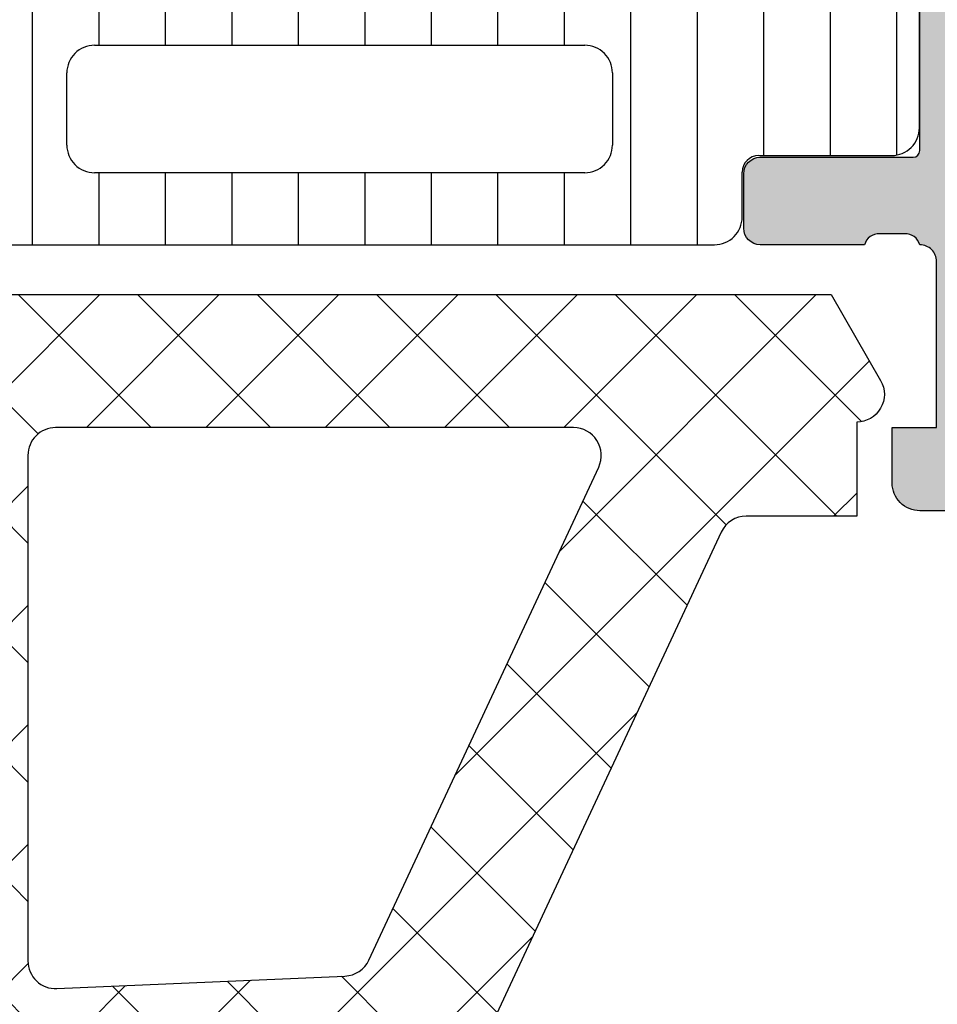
# Model space of a CAD drawing. Header units: millimetres. Extents: x 247761 to 294611, y 172579 to 236863.
# Tile 131 of 256: x 249771 to 249788, y 190626 to 190644. Entities that reach past the tile are written whole.
import ezdxf

# ---------------------------------------------------------------- set-up
doc = ezdxf.new("R2010")
doc.units = ezdxf.units.MM
doc.layers.add('FASÁDA DETAILNÍ', color=4, linetype='Continuous')
doc.layers.add('NOVA', color=240, linetype='Continuous')

# ---------------------------------------------------------------- blocks, each defined once
blk = doc.blocks.new('A$C69D17D4D')
at = {"layer": 'FASÁDA DETAILNÍ'}
h = blk.add_hatch(color=256, dxfattribs=at)
edge = h.paths.add_edge_path()
edge.add_arc((-24856.93811075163, 17286.81045535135), 0.1199999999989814, 0, 90.000000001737)
edge.add_line((-24856.93811075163, 17286.93045535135), (-24859.69810875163, 17286.93045535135))
edge.add_arc((-24859.69810875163, 17287.23045535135), 0.3000000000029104, 180.0000000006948, 270, ccw=False)
edge.add_line((-24859.99810875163, 17287.23045535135), (-24859.99810875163, 17288.21042967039))
edge.add_arc((-24859.69810875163, 17288.21042967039), 0.2999999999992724, 90, 179.9999999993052, ccw=False)
edge.add_line((-24859.69810875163, 17288.51042967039), (-24857.81809775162, 17288.51042967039))
edge.add_arc((-24857.5505544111, 17288.58929676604), 0.278925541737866, 196.4245945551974, 271.1628700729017)
edge.add_line((-24857.54489375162, 17288.31042867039), (-24857.09129975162, 17288.31042867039))
edge.add_arc((-24857.08563134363, 17288.58926611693), 0.2788950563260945, 268.8354106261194, 343.580123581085)
edge.add_line((-24856.81811075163, 17288.51042967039), (-24856.81811075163, 17289.31060438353))
edge.add_arc((-24855.81811075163, 17289.31060438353), 1, 90, 180, ccw=False)
edge.add_line((-24855.81811075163, 17290.31060438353), (-24852.31810339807, 17290.31060438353))
edge.add_arc((-24852.31812322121, 17289.31058456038), 1.000019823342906, 0.0011357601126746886, 89.99886423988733, ccw=False)
edge.add_line((-24851.31810339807, 17289.31060438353), (-24851.31810339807, 17288.81060438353))
edge.add_line((-24851.31810339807, 17288.81060438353), (-24853.81810339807, 17288.81060438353))
edge.add_arc((-24853.81805801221, 17287.81055899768), 1.000045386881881, 90.00260029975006, 179.9973997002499)
edge.add_line((-24854.81810339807, 17287.81060438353), (-24854.81810339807, 17286.51058607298))
edge.add_arc((-24853.8180508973, 17286.51063857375), 1.00005250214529, 180.003007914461, 269.996992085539)
edge.add_line((-24853.81810339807, 17285.51058607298), (-24846.81810339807, 17285.51058607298))
edge.add_arc((-24846.31810339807, 17286.03570782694), 0.7250881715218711, 226.4038161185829, 313.5961838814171)
edge.add_line((-24845.81810339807, 17285.51058607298), (-24839.7840152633, 17285.51058607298))
edge.add_arc((-24839.78406776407, 17286.51063857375), 1.00005250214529, 270.003007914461, 359.996992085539)
edge.add_line((-24838.7840152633, 17286.51058607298), (-24838.7840152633, 17287.81060438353))
edge.add_arc((-24839.78406064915, 17287.81055899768), 1.000045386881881, 0.002600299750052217, 89.99739970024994)
edge.add_line((-24839.7840152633, 17288.81060438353), (-24841.31810339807, 17288.81060438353))
edge.add_line((-24841.31810339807, 17288.81060438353), (-24841.31810339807, 17289.41061048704))
edge.add_line((-24841.31810339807, 17289.41061048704), (-24840.21809729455, 17290.51058607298))
edge.add_line((-24840.21809729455, 17290.51058607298), (-24836.81810339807, 17290.51058607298))
edge.add_line((-24836.81810339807, 17290.51058607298), (-24836.81810339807, 17263.51068525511))
edge.add_line((-24836.81810339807, 17263.51068525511), (-24840.21809729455, 17263.51068525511))
edge.add_line((-24840.21809729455, 17263.51068525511), (-24841.31810339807, 17264.61066084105))
edge.add_line((-24841.31810339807, 17264.61066084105), (-24841.31810339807, 17265.21066694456))
edge.add_line((-24841.31810339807, 17265.21066694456), (-24839.7840152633, 17265.21066694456))
edge.add_arc((-24839.78406064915, 17266.21071233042), 1.000045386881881, 270.00260029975, 359.99739970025)
edge.add_line((-24838.7840152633, 17266.21066694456), (-24838.7840152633, 17267.51068525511))
edge.add_arc((-24839.78406776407, 17267.51063275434), 1.00005250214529, 0.003007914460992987, 89.996992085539)
edge.add_line((-24839.7840152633, 17268.51068525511), (-24845.81810339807, 17268.51068525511))
edge.add_arc((-24846.31810339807, 17267.98556350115), 0.7250881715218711, 46.4038161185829, 133.5961838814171)
edge.add_line((-24846.81810339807, 17268.51068525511), (-24853.81810339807, 17268.51068525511))
edge.add_arc((-24853.8180508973, 17267.51063275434), 1.00005250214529, 90.003007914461, 179.996992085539)
edge.add_line((-24854.81810339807, 17267.51068525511), (-24854.81810339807, 17266.21066694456))
edge.add_arc((-24853.81805801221, 17266.21071233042), 1.000045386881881, 180.00260029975, 269.9973997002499)
edge.add_line((-24853.81810339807, 17265.21066694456), (-24851.31810339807, 17265.21066694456))
edge.add_line((-24851.31810339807, 17265.21066694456), (-24851.31810339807, 17264.71066694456))
edge.add_arc((-24852.31812322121, 17264.71068676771), 1.000019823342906, 270.00113576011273, 359.9988642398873, ccw=False)
edge.add_line((-24852.31810339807, 17263.71066694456), (-24856.81810339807, 17263.71066694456))
edge.add_arc((-24856.81811371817, 17264.21065662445), 0.4999896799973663, 179.9988173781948, 270.0011826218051, ccw=False)
edge.add_line((-24857.31810339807, 17264.21066694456), (-24857.31810339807, 17265.21066694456))
edge.add_line((-24857.31810339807, 17265.21066694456), (-24856.51810034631, 17265.21066694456))
edge.add_line((-24856.51810034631, 17265.21066694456), (-24856.51810034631, 17268.21068220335))
edge.add_arc((-24856.81810806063, 17268.21068489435), 0.3000077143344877, 359.9994860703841, 450.0005139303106)
edge.add_arc((-24857.08563134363, 17268.43185616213), 0.2788950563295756, 16.41987641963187, 91.16458937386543)
edge.add_line((-24857.09129975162, 17268.71069360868), (-24857.54489375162, 17268.71069360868))
edge.add_arc((-24857.5505544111, 17268.43182551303), 0.2789255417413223, 88.83712992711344, 163.5754054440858)
edge.add_line((-24857.81809775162, 17268.51069260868), (-24859.69810875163, 17268.51069260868))
edge.add_arc((-24859.69810875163, 17268.81069260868), 0.2999999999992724, 180, 270, ccw=False)
edge.add_line((-24859.99810875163, 17268.81069260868), (-24859.99810875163, 17269.79066692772))
edge.add_arc((-24859.69810875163, 17269.79066692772), 0.2999999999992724, 90, 180, ccw=False)
edge.add_line((-24859.69810875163, 17270.09066692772), (-24856.93811075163, 17270.09066692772))
edge.add_arc((-24856.93811075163, 17270.21066692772), 0.1200000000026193, 269.9999999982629, 359.999999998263)
edge.add_line((-24856.81811075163, 17270.21066692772), (-24856.81811075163, 17274.51069260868))
edge.add_arc((-24857.31811075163, 17274.51069260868), 0.5, 0, 90)
edge.add_line((-24857.31811075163, 17275.01069260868), (-24858.01811075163, 17275.01069260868))
edge.add_line((-24858.01811075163, 17275.01069260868), (-24860.41093107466, 17273.62919715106))
edge.add_arc((-24860.47999096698, 17273.74881239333), 0.1381197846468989, 172.2975625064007, 299.99999999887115, ccw=False)
edge.add_arc((-24855.63863973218, 17273.30119400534), 5.000000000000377, 108.7094007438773, 174.6507719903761, ccw=False)
edge.add_arc((-24857.4028659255, 17278.51056113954), 0.4999999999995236, 288.7094007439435, 431.2905992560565)
edge.add_arc((-24855.63863973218, 17283.71992827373), 5.000000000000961, 185.3492280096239, 251.2905992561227, ccw=False)
edge.add_arc((-24860.47999096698, 17283.27230988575), 0.1381197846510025, 60.00000000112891, 187.7024374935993, ccw=False)
edge.add_line((-24860.41093107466, 17283.39192512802), (-24858.01811075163, 17282.01042967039))
edge.add_line((-24858.01811075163, 17282.01042967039), (-24857.31811075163, 17282.01042967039))
edge.add_arc((-24857.31811075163, 17282.51042967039), 0.5, 270, 360)
edge.add_line((-24856.81811075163, 17282.51042967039), (-24856.81811075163, 17286.81045535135))
edge = h.paths.add_edge_path(flags=16)
edge.add_arc((-24838.91810950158, 17271.51067762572), 0.5, 270, 360)
edge.add_line((-24838.41810950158, 17271.51067762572), (-24838.41810950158, 17283.51058607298))
edge.add_arc((-24838.91810950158, 17283.51058607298), 0.5, 0, 90)
edge.add_line((-24838.91810950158, 17284.01058607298), (-24854.61809119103, 17284.01058607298))
edge.add_arc((-24854.61809119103, 17283.51058607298), 0.5, 90, 180)
edge.add_line((-24855.11809119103, 17283.51058607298), (-24855.11809119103, 17271.51067762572))
edge.add_arc((-24854.61809119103, 17271.51067762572), 0.5, 180, 270)
edge.add_line((-24854.61809119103, 17271.01067762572), (-24853.11809119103, 17271.01067762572))
edge.add_line((-24853.11809119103, 17271.01067762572), (-24853.11809119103, 17270.51067762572))
edge.add_arc((-24852.61809119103, 17270.51067762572), 0.5, 180, 270)
edge.add_line((-24852.61809119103, 17270.01067762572), (-24840.91810950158, 17270.01067762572))
edge.add_arc((-24840.91810950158, 17270.51067762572), 0.5, 270, 360)
edge.add_line((-24840.41810950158, 17270.51067762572), (-24840.41810950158, 17271.01067762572))
edge.add_line((-24840.41810950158, 17271.01067762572), (-24838.91810950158, 17271.01067762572))
h = blk.add_hatch(dxfattribs=at)
h.set_pattern_fill('LINIE', color=256, scale=1.2, angle=90, style=0)
h.set_pattern_definition([(90, (19.28296211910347, -0.6246130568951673), (-1.2, 7.347638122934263e-17), [])])
edge = h.paths.add_edge_path()
edge.add_arc((-24896.40802008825, 17269.81977573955), 0.2999999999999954, 0.0020752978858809, 90.00207529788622, ccw=False)
edge.add_line((-24896.10802008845, 17269.81978660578), (-24896.10799146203, 17269.00945527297))
edge.add_arc((-24895.60799414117, 17269.00947070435), 0.4999973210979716, 180.0017683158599, 270.0023822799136)
edge.add_line((-24895.60797335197, 17268.50947338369), (-24894.76690110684, 17268.5081528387))
edge.add_arc((-24894.76690110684, 17268.3081528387), 0.1999999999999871, 3.979039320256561e-13, 90.00000000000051, ccw=False)
edge.add_line((-24894.56690110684, 17268.3081528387), (-24894.56690110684, 17264.20815283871))
edge.add_arc((-24894.06690110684, 17264.20815283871), 0.5000000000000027, 179.9999999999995, 269.9999999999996)
edge.add_line((-24894.06690110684, 17263.70815283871), (-24893.23615188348, 17263.70815283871))
edge.add_arc((-24893.23615188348, 17264.70815283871), 0.9999999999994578, 270.0000000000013, 344.9999999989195)
edge.add_line((-24892.27022605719, 17264.44933379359), (-24892.06690110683, 17265.20815283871))
edge.add_line((-24892.06690110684, 17265.20815283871), (-24893.06690110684, 17265.20815283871))
edge.add_line((-24893.06690110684, 17265.20815283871), (-24893.06690110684, 17267.5081528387))
edge.add_arc((-24892.06277462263, 17267.50644359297), 1.004127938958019, 90.23408772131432, 179.9024699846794, ccw=False)
edge.add_line((-24892.06687707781, 17268.51056315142), (-24889.06699872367, 17268.51056315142))
edge.add_arc((-24889.07102707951, 17267.50644380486), 1.004127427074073, 360.09751797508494, 449.7701403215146, ccw=False)
edge.add_line((-24888.06690110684, 17267.5081528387), (-24888.06690110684, 17265.20815283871))
edge.add_line((-24888.06690110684, 17265.20815283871), (-24889.06690110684, 17265.20815283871))
edge.add_line((-24889.06690110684, 17265.20815283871), (-24888.86357615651, 17264.44933379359))
edge.add_arc((-24887.89765033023, 17264.70815283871), 1.000000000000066, 195.0000000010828, 269.9999999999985)
edge.add_line((-24887.89765033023, 17263.70815283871), (-24887.06690110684, 17263.70815283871))
edge.add_arc((-24887.06690110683, 17264.20815283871), 0.4999999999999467, 270, 360)
edge.add_line((-24886.56690110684, 17264.20815283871), (-24886.56690110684, 17268.3081528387))
edge.add_arc((-24886.36272801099, 17268.3064242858), 0.2041804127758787, 91.1558689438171, 179.5149389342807, ccw=False)
edge.add_line((-24886.36684680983, 17268.51056315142), (-24860.52548000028, 17268.51058607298))
edge.add_arc((-24860.52549543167, 17269.01058339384), 0.4999973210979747, 270.0017683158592, 360.002382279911)
edge.add_line((-24860.025498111, 17269.01060418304), (-24860.02552673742, 17269.82093551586))
edge.add_arc((-24859.72552673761, 17269.82094638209), 0.299999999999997, 90.0020752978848, 180.0020752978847, ccw=False)
edge.add_line((-24859.72553760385, 17270.1209463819), (-24857.32553921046, 17270.12070136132))
edge.add_arc((-24857.32555468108, 17270.62069733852), 0.499995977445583, 270.0017728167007, 360.0023777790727)
edge.add_line((-24856.82555870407, 17270.62071808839), (-24856.82568535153, 17274.0972595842))
edge.add_arc((-24857.815498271, 17273.95491308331), 0.99999607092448, 368.1836833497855, 482.7290913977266)
edge.add_line((-24858.35616366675, 17274.79614614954), (-24860.639772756, 17273.47759372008))
edge.add_arc((-24860.8897884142, 17273.91059738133), 0.5000000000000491, 270.00213520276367, 300.00207189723, ccw=False)
edge.add_line((-24860.88976978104, 17273.41059738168), (-24895.24403853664, 17273.40951106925))
edge.add_arc((-24895.24405612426, 17273.90951106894), 0.5000000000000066, 240.0020786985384, 270.0020153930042, ccw=False)
edge.add_line((-24895.49404041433, 17273.4764892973), (-24897.77774501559, 17274.79487629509))
edge.add_arc((-24898.31834946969, 17273.95360406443), 0.9999960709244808, 417.2750591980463, 531.8204672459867)
edge.add_line((-24899.30817269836, 17274.09587886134), (-24899.3080460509, 17270.61933736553))
edge.add_arc((-24898.80805007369, 17270.61935283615), 0.4999959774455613, 180.0017728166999, 270.0023777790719)
edge.add_line((-24898.80802932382, 17270.11935685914), (-24896.40803095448, 17270.11977573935))
edge = h.paths.add_edge_path(flags=16)
edge.add_line((-24872.2169073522, 17270.31005134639), (-24872.2169073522, 17271.61004545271))
edge.add_arc((-24871.71691099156, 17271.61004909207), 0.4999963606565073, 89.99958295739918, 180.0004170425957, ccw=False)
edge.add_line((-24871.7169073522, 17272.11004545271), (-24862.86691345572, 17272.11004545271))
edge.add_arc((-24862.86690981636, 17271.61004909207), 0.4999963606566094, -0.0004170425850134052, 90.00041704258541, ccw=False)
edge.add_line((-24862.36691345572, 17271.61004545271), (-24862.36691345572, 17270.31005134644))
edge.add_arc((-24862.86691345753, 17270.31003477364), 0.5000000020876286, 270.0000002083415, 360.0018991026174, ccw=False)
edge.add_line((-24862.86691345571, 17269.81003477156), (-24871.71690735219, 17269.81003477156))
edge.add_arc((-24871.71690735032, 17270.31003477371), 0.5000000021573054, 179.9981009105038, 269.9999997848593, ccw=False)
edge = h.paths.add_edge_path(flags=16)
edge.add_arc((-24882.41691345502, 17270.31003477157), 0.4999999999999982, 179.9999999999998, 270.000000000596, ccw=False)
edge.add_line((-24882.91691345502, 17270.31003477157), (-24882.91691345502, 17271.61004545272))
edge.add_arc((-24882.41691345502, 17271.61004545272), 0.4999999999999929, 89.99999999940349, 179.9999999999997, ccw=False)
edge.add_line((-24882.41691345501, 17272.11004545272), (-24873.7169073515, 17272.11004545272))
edge.add_arc((-24873.7169073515, 17271.61004545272), 0.5000000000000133, 360.0000000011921, 449.99999999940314, ccw=False)
edge.add_line((-24873.2169073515, 17271.61004545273), (-24873.2169073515, 17270.31003477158))
edge.add_arc((-24873.7169073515, 17270.31003477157), 0.5000000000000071, 270.0000000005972, 360.0000000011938, ccw=False)
edge.add_line((-24873.7169073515, 17269.81003477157), (-24882.41691345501, 17269.81003477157))
edge = h.paths.add_edge_path(flags=16)
edge.add_arc((-24884.41690981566, 17271.61004909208), 0.4999963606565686, -0.00041704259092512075, 90.00041704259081, ccw=False)
edge.add_line((-24883.91691345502, 17271.61004545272), (-24883.91691345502, 17270.31005134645))
edge.add_arc((-24884.41691345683, 17270.31003477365), 0.5000000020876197, 270.00000020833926, 360.0018991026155, ccw=False)
edge.add_line((-24884.41691345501, 17269.81003477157), (-24893.26692261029, 17269.81003477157))
edge.add_arc((-24893.26692261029, 17270.31001951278), 0.4999847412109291, 179.9999999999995, 270.0000000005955, ccw=False)
edge.add_line((-24893.7669073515, 17270.31001951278), (-24893.7669073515, 17271.61003019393))
edge.add_arc((-24893.26689209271, 17271.61003019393), 0.5000152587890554, 89.99999999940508, 180.0000000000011, ccw=False)
edge.add_line((-24893.26689209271, 17272.11004545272), (-24884.41691345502, 17272.11004545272))
h = blk.add_hatch(dxfattribs=at)
h.set_pattern_fill('ANSI37', color=256, scale=0.48, angle=-1.272221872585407e-14, style=0)
h.set_pattern_definition([(44.99999999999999, (-24886.81810339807, 17263.51058625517), (-1.077630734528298, 1.077630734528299), []), (135, (-24886.81810339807, 17263.51058625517), (-1.077630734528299, -1.077630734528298), [])])
edge = h.paths.add_edge_path(flags=16)
edge.add_line((-24890.21938039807, 17264.17488025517), (-24890.11963639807, 17265.56773425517))
edge.add_arc((-24890.7181033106, 17265.61059174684), 0.5999995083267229, 355.9039194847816, 450.0000083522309)
edge.add_arc((-24890.71810348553, 17265.61059174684), 0.5999995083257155, 89.99999164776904, 184.0960805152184)
edge.add_line((-24891.31657039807, 17265.56773425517), (-24891.21682639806, 17264.17488025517))
edge.add_arc((-24890.71810339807, 17264.2105947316), 0.5000001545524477, 184.0960643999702, 355.9039356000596)
edge = h.paths.add_edge_path(flags=16)
edge.add_arc((-24892.31810002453, 17261.01058662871), 0.4999996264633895, 359.9999571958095, 450.0000428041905)
edge.add_line((-24892.31810039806, 17261.51058625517), (-24895.91178539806, 17261.51058625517))
edge.add_arc((-24895.91178541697, 17261.01058592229), 0.5000003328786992, 89.99999783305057, 203.2180266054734)
edge.add_line((-24896.37129139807, 17260.81347025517), (-24893.65541339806, 17254.48236825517))
edge.add_arc((-24893.19590804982, 17254.67948417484), 0.4999998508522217, 203.2180817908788, 272.5001106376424)
edge.add_line((-24893.17409739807, 17254.17996025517), (-24892.29629039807, 17254.21828625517))
edge.add_arc((-24892.31809988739, 17254.71780986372), 0.4999994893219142, 272.4999791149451, 360.0000448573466)
edge.add_line((-24891.81810039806, 17254.71781025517), (-24891.81810039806, 17261.01058625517))
edge = h.paths.add_edge_path(flags=16)
edge.add_line((-24866.76418139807, 17255.60242425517), (-24862.61551139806, 17264.49927725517))
edge.add_arc((-24863.06866513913, 17264.71058639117), 0.4999998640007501, 334.9999920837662, 450.0000296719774)
edge.add_line((-24863.06866539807, 17265.21058625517), (-24872.41810039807, 17265.21058625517))
edge.add_arc((-24872.4181007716, 17264.71058662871), 0.4999996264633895, 89.9999571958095, 180.0000428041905)
edge.add_line((-24872.91810039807, 17264.71058625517), (-24872.91810039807, 17255.58666325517))
edge.add_arc((-24872.41810033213, 17255.58666342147), 0.5000000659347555, 180.0000190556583, 272.5000272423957)
edge.add_line((-24872.39629039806, 17255.08713925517), (-24867.19552639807, 17255.31420925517))
edge.add_arc((-24867.21733612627, 17255.81373466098), 0.5000012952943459, 272.4999974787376, 334.9999080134)
edge = h.paths.add_edge_path(flags=16)
edge.add_arc((-24875.61810002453, 17264.71058662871), 0.4999996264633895, 359.9999571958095, 450.0000428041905)
edge.add_line((-24875.61810039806, 17265.21058625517), (-24882.81810039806, 17265.21058625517))
edge.add_arc((-24882.8181007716, 17264.71058662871), 0.4999996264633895, 89.9999571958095, 180.0000428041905)
edge.add_line((-24883.31810039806, 17264.71058625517), (-24883.31810039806, 17263.51058625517))
edge.add_arc((-24885.31809890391, 17263.51058476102), 1.99999850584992, -90.00004280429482, 4.28042947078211e-05, ccw=False)
edge.add_line((-24885.31810039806, 17261.51058625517), (-24889.11810039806, 17261.51058625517))
edge.add_arc((-24889.1181007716, 17261.01058662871), 0.4999996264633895, 89.9999571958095, 180.0000428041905)
edge.add_line((-24889.61810039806, 17261.01058625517), (-24889.61810039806, 17254.85752525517))
edge.add_arc((-24889.11810033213, 17254.85752542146), 0.5000000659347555, 180.0000190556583, 272.5000272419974)
edge.add_line((-24889.09629039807, 17254.35800125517), (-24883.59629039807, 17254.59813625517))
edge.add_arc((-24883.61809988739, 17255.09765986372), 0.4999994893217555, 272.4999791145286, 360.0000448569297)
edge.add_line((-24883.11810039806, 17255.09766025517), (-24883.11810039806, 17260.41058625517))
edge.add_arc((-24882.01810039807, 17260.41058625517), 1.099999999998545, 0, 180, ccw=False)
edge.add_line((-24880.91810039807, 17260.41058625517), (-24880.91810039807, 17255.23737525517))
edge.add_arc((-24880.41810033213, 17255.23737542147), 0.5000000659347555, 180.0000190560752, 272.5000272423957)
edge.add_line((-24880.39629039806, 17254.73785125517), (-24875.59629039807, 17254.94742425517))
edge.add_arc((-24875.61809988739, 17255.44694786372), 0.4999994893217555, 272.4999791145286, 360.0000448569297)
edge.add_line((-24875.11810039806, 17255.44694825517), (-24875.11810039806, 17264.71058625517))
edge = h.paths.add_edge_path()
edge.add_line((-24860.40504739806, 17263.32412925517), (-24864.50289639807, 17254.53626325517))
edge.add_ellipse((-24867.22182176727, 17255.80412074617), major_axis=(-3.000002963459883, 0), ratio=1, start_angle=92.50005883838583, end_angle=154.9999693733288, ccw=False)
edge.add_line((-24867.09096039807, 17252.80697325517), (-24867.73991039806, 17252.77863925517))
edge.add_ellipse((-24867.71810090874, 17252.27911564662), major_axis=(-0.4999994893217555, 0), ratio=1, start_angle=-87.50002088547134, end_angle=4.4856929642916e-05)
edge.add_line((-24868.21810039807, 17252.27911525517), (-24868.21810039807, 17251.31058625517))
edge.add_ellipse((-24868.31810032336, 17251.31058618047), major_axis=(-0.09999992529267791, 0), ratio=1, start_angle=89.99995719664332, end_angle=180.0000428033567, ccw=False)
edge.add_line((-24868.31810039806, 17251.21058625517), (-24868.91810039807, 17251.21058625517))
edge.add_ellipse((-24868.91810047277, 17251.31058618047), major_axis=(-0.09999992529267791, 0), ratio=1, start_angle=-4.280335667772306e-05, end_angle=90.00004280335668, ccw=False)
edge.add_line((-24869.01810039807, 17251.31058625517), (-24869.01810039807, 17252.21362425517))
edge.add_ellipse((-24869.518100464, 17252.21362408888), major_axis=(-0.5000000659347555, 0), ratio=1, start_angle=180.0000190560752, end_angle=272.5000272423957)
edge.add_line((-24869.53991039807, 17252.71314825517), (-24878.44020439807, 17252.31931025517))
edge.add_ellipse((-24878.4181002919, 17251.81979897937), major_axis=(-0.5000001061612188, 0), ratio=1, start_angle=-87.46623077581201, end_angle=8.29869475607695e-05)
edge.add_line((-24878.91810039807, 17251.81979825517), (-24878.91810039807, 17251.21058625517))
edge.add_ellipse((-24879.01810032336, 17251.21058618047), major_axis=(-0.09999992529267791, 0), ratio=1, start_angle=89.99995719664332, end_angle=180.0000428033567, ccw=False)
edge.add_line((-24879.01810039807, 17251.11058625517), (-24879.61810039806, 17251.11058625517))
edge.add_ellipse((-24879.61810047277, 17251.21058618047), major_axis=(-0.09999992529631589, 0), ratio=1, start_angle=-4.280335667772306e-05, end_angle=90.00004280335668, ccw=False)
edge.add_line((-24879.71810039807, 17251.21058625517), (-24879.71810039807, 17251.74014825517))
edge.add_ellipse((-24880.2181008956, 17251.7401485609), major_axis=(-0.5000004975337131, 0), ratio=1, start_angle=179.9999649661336, end_angle=272.5336979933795)
edge.add_line((-24880.24020439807, 17252.23966025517), (-24891.78042939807, 17251.72900425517))
edge.add_ellipse((-24891.75861986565, 17251.22947965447), major_axis=(-0.5000004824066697, 0), ratio=1, start_angle=-87.50002091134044, end_angle=3.217057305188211)
edge.add_line((-24892.25783239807, 17251.20142025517), (-24891.96926939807, 17246.06767725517))
edge.add_ellipse((-24891.55885139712, 17246.18323267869), major_axis=(-0.4263754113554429, 0), ratio=1, start_angle=15.72485447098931, end_angle=159.2410276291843)
edge.add_line((-24891.16015639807, 17246.03210925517), (-24891.16139639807, 17246.26471225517))
edge.add_line((-24891.16139639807, 17246.26471225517), (-24891.45953439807, 17248.14729125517))
edge.add_line((-24891.45953439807, 17248.14729125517), (-24891.05910839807, 17250.99657625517))
edge.add_ellipse((-24890.76202780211, 17250.95482565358), major_axis=(-0.2999999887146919, 0), ratio=1, start_angle=235.4022536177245, end_angle=352.00025595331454, ccw=False)
edge.add_ellipse((-24892.29514118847, 17248.73225456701), major_axis=(-3.000047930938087, 0), ratio=1, start_angle=161.991575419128, end_angle=235.40235871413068, ccw=False)
edge.add_line((-24889.44206239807, 17247.80476925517), (-24890.07563839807, 17245.54987825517))
edge.add_ellipse((-24890.8508509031, 17245.71080779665), major_axis=(-0.7917403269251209, 0), ratio=1, start_angle=96.79834625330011, end_angle=168.2723102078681, ccw=False)
edge.add_line((-24890.75712839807, 17244.92463425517), (-24891.81533839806, 17244.92341325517))
edge.add_ellipse((-24891.68621415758, 17246.10249948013), major_axis=(-1.186135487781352, 0), ratio=1, start_angle=18.65557644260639, end_angle=83.75032184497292, ccw=False)
edge.add_line((-24892.81002839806, 17245.72308025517), (-24893.90436139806, 17248.96442025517))
edge.add_line((-24893.90436139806, 17248.96442025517), (-24896.79413939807, 17257.01421525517))
edge.add_line((-24896.79413939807, 17257.01421525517), (-24901.12694839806, 17266.91209225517))
edge.add_ellipse((-24900.6679394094, 17267.11036232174), major_axis=(-0.5000002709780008, 0), ratio=1, start_angle=-89.93342362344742, end_angle=23.362049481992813, ccw=False)
edge.add_line((-24900.66852039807, 17267.61036225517), (-24900.12181939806, 17267.61099725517))
edge.add_ellipse((-24900.12123912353, 17267.11099715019), major_axis=(-0.5000004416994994, 0), ratio=1, start_angle=203.9208245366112, end_angle=270.0664945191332, ccw=False)
edge.add_line((-24899.66418539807, 17267.31373425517), (-24898.26242939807, 17264.10973125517))
edge.add_ellipse((-24897.34628831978, 17264.51058559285), major_axis=(-0.9999993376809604, 0), ratio=1, start_angle=23.63161472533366, end_angle=90.00005281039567)
edge.add_line((-24897.34628739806, 17263.51058625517), (-24892.11834539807, 17263.51058625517))
edge.add_line((-24892.11834539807, 17263.51058625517), (-24892.11833639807, 17265.31006525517))
edge.add_line((-24892.11833639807, 17265.31006525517), (-24892.63313739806, 17265.44800725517))
edge.add_ellipse((-24892.51837214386, 17265.72516127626), major_axis=(-0.2999756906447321, 0), ratio=1, start_angle=-22.50356669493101, end_angle=67.50629973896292, ccw=False)
edge.add_line((-24892.79550639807, 17265.83997425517), (-24891.94633939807, 17267.11010125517))
edge.add_ellipse((-24891.08047521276, 17266.61038048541), major_axis=(-0.9997207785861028, 0), ratio=1, start_angle=269.9923881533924, end_angle=330.00923930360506, ccw=False)
edge.add_line((-24891.08034239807, 17267.61010125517), (-24890.35598139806, 17267.61007025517))
edge.add_ellipse((-24890.35618945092, 17266.61033242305), major_axis=(-0.9997378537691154, 0), ratio=1, start_angle=209.9913249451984, end_angle=269.98807632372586, ccw=False)
edge.add_line((-24889.49031539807, 17267.11007025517), (-24888.64114839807, 17265.83997425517))
edge.add_ellipse((-24888.9182958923, 17265.72516236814), major_axis=(-0.2999875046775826, 0), ratio=1, start_angle=112.49860380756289, end_angle=202.5024061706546, ccw=False)
edge.add_line((-24888.80350239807, 17265.44800725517), (-24889.31831839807, 17265.31003525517))
edge.add_line((-24889.31831839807, 17265.31003525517), (-24889.31832639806, 17263.51058625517))
edge.add_line((-24889.31832639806, 17263.51058625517), (-24886.11809939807, 17263.51058625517))
edge.add_ellipse((-24886.11809917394, 17263.81058603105), major_axis=(-0.2999997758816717, 0), ratio=1, start_angle=89.99995719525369, end_angle=180.0000428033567)
edge.add_line((-24885.81809939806, 17263.81058625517), (-24885.81809939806, 17267.11058225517))
edge.add_ellipse((-24885.3180997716, 17267.11058262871), major_axis=(-0.4999996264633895, 0), ratio=1, start_angle=-90.00004280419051, end_angle=4.280419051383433e-05, ccw=False)
edge.add_line((-24885.31809939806, 17267.61058225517), (-24858.42047739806, 17267.61058225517))
edge.add_line((-24858.42047739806, 17267.61058225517), (-24857.52535939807, 17266.06019025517))
edge.add_ellipse((-24857.9583719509, 17265.81019016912), major_axis=(-0.4999999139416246, 0), ratio=1, start_angle=90.00006335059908, end_angle=210.0000170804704, ccw=False)
edge.add_line((-24857.95837139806, 17265.31019025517), (-24857.95837139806, 17263.61281925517))
edge.add_line((-24857.95837139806, 17263.61281925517), (-24859.95189339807, 17263.61281925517))
edge.add_ellipse((-24859.95189374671, 17263.11281899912), major_axis=(-0.500000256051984, 0), ratio=1, start_angle=269.9999600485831, end_angle=334.9998714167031)
h = blk.add_hatch(dxfattribs=at)
h.set_pattern_fill('ANSI37', color=256, scale=0.48, angle=-1.272221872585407e-14, style=0)
h.set_pattern_definition([(44.99999999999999, (-24886.81810339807, 17263.51058607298), (-1.077630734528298, 1.077630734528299), []), (135, (-24886.81810339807, 17263.51058607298), (-1.077630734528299, -1.077630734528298), [])])
edge = h.paths.add_edge_path(flags=16)
edge.add_line((-24890.21938039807, 17264.17488007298), (-24890.11963639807, 17265.56773407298))
edge.add_arc((-24890.7181033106, 17265.61059156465), 0.5999995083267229, 355.9039194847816, 450.0000083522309)
edge.add_arc((-24890.71810348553, 17265.61059156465), 0.5999995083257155, 89.99999164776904, 184.0960805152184)
edge.add_line((-24891.31657039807, 17265.56773407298), (-24891.21682639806, 17264.17488007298))
edge.add_arc((-24890.71810339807, 17264.21059454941), 0.5000001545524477, 184.0960643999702, 355.9039356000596)
edge = h.paths.add_edge_path(flags=16)
edge.add_arc((-24892.31810002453, 17261.01058644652), 0.4999996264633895, 359.9999571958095, 450.0000428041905)
edge.add_line((-24892.31810039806, 17261.51058607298), (-24895.91178539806, 17261.51058607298))
edge.add_arc((-24895.91178541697, 17261.0105857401), 0.5000003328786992, 89.99999783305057, 203.2180266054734)
edge.add_line((-24896.37129139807, 17260.81347007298), (-24893.65541339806, 17254.48236807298))
edge.add_arc((-24893.19590804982, 17254.67948399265), 0.4999998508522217, 203.2180817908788, 272.5001106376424)
edge.add_line((-24893.17409739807, 17254.17996007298), (-24892.29629039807, 17254.21828607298))
edge.add_arc((-24892.31809988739, 17254.71780968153), 0.4999994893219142, 272.4999791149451, 360.0000448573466)
edge.add_line((-24891.81810039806, 17254.71781007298), (-24891.81810039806, 17261.01058607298))
edge = h.paths.add_edge_path(flags=16)
edge.add_line((-24866.76418139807, 17255.60242407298), (-24862.61551139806, 17264.49927707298))
edge.add_arc((-24863.06866513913, 17264.71058620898), 0.4999998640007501, 334.9999920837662, 450.0000296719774)
edge.add_line((-24863.06866539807, 17265.21058607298), (-24872.41810039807, 17265.21058607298))
edge.add_arc((-24872.4181007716, 17264.71058644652), 0.4999996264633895, 89.9999571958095, 180.0000428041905)
edge.add_line((-24872.91810039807, 17264.71058607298), (-24872.91810039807, 17255.58666307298))
edge.add_arc((-24872.41810033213, 17255.58666323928), 0.5000000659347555, 180.0000190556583, 272.5000272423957)
edge.add_line((-24872.39629039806, 17255.08713907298), (-24867.19552639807, 17255.31420907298))
edge.add_arc((-24867.21733612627, 17255.81373447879), 0.5000012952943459, 272.4999974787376, 334.9999080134)
edge = h.paths.add_edge_path(flags=16)
edge.add_arc((-24875.61810002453, 17264.71058644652), 0.4999996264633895, 359.9999571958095, 450.0000428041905)
edge.add_line((-24875.61810039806, 17265.21058607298), (-24882.81810039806, 17265.21058607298))
edge.add_arc((-24882.8181007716, 17264.71058644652), 0.4999996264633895, 89.9999571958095, 180.0000428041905)
edge.add_line((-24883.31810039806, 17264.71058607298), (-24883.31810039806, 17263.51058607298))
edge.add_arc((-24885.31809890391, 17263.51058457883), 1.99999850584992, -90.00004280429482, 4.28042947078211e-05, ccw=False)
edge.add_line((-24885.31810039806, 17261.51058607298), (-24889.11810039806, 17261.51058607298))
edge.add_arc((-24889.1181007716, 17261.01058644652), 0.4999996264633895, 89.9999571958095, 180.0000428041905)
edge.add_line((-24889.61810039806, 17261.01058607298), (-24889.61810039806, 17254.85752507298))
edge.add_arc((-24889.11810033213, 17254.85752523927), 0.5000000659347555, 180.0000190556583, 272.5000272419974)
edge.add_line((-24889.09629039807, 17254.35800107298), (-24883.59629039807, 17254.59813607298))
edge.add_arc((-24883.61809988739, 17255.09765968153), 0.4999994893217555, 272.4999791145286, 360.0000448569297)
edge.add_line((-24883.11810039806, 17255.09766007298), (-24883.11810039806, 17260.41058607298))
edge.add_arc((-24882.01810039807, 17260.41058607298), 1.099999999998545, 0, 180, ccw=False)
edge.add_line((-24880.91810039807, 17260.41058607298), (-24880.91810039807, 17255.23737507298))
edge.add_arc((-24880.41810033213, 17255.23737523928), 0.5000000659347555, 180.0000190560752, 272.5000272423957)
edge.add_line((-24880.39629039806, 17254.73785107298), (-24875.59629039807, 17254.94742407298))
edge.add_arc((-24875.61809988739, 17255.44694768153), 0.4999994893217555, 272.4999791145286, 360.0000448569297)
edge.add_line((-24875.11810039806, 17255.44694807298), (-24875.11810039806, 17264.71058607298))
edge = h.paths.add_edge_path()
edge.add_line((-24860.40504739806, 17263.32412907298), (-24864.50289639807, 17254.53626307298))
edge.add_ellipse((-24867.22182176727, 17255.80412056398), major_axis=(-3.000002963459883, 0), ratio=1, start_angle=92.50005883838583, end_angle=154.9999693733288, ccw=False)
edge.add_line((-24867.09096039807, 17252.80697307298), (-24867.73991039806, 17252.77863907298))
edge.add_ellipse((-24867.71810090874, 17252.27911546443), major_axis=(-0.4999994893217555, 0), ratio=1, start_angle=-87.50002088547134, end_angle=4.4856929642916e-05)
edge.add_line((-24868.21810039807, 17252.27911507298), (-24868.21810039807, 17251.31058607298))
edge.add_ellipse((-24868.31810032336, 17251.31058599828), major_axis=(-0.09999992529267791, 0), ratio=1, start_angle=89.99995719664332, end_angle=180.0000428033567, ccw=False)
edge.add_line((-24868.31810039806, 17251.21058607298), (-24868.91810039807, 17251.21058607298))
edge.add_ellipse((-24868.91810047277, 17251.31058599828), major_axis=(-0.09999992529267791, 0), ratio=1, start_angle=-4.280335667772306e-05, end_angle=90.00004280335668, ccw=False)
edge.add_line((-24869.01810039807, 17251.31058607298), (-24869.01810039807, 17252.21362407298))
edge.add_ellipse((-24869.518100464, 17252.21362390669), major_axis=(-0.5000000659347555, 0), ratio=1, start_angle=180.0000190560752, end_angle=272.5000272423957)
edge.add_line((-24869.53991039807, 17252.71314807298), (-24878.44020439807, 17252.31931007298))
edge.add_ellipse((-24878.4181002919, 17251.81979879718), major_axis=(-0.5000001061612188, 0), ratio=1, start_angle=-87.46623077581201, end_angle=8.29869475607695e-05)
edge.add_line((-24878.91810039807, 17251.81979807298), (-24878.91810039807, 17251.21058607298))
edge.add_ellipse((-24879.01810032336, 17251.21058599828), major_axis=(-0.09999992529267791, 0), ratio=1, start_angle=89.99995719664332, end_angle=180.0000428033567, ccw=False)
edge.add_line((-24879.01810039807, 17251.11058607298), (-24879.61810039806, 17251.11058607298))
edge.add_ellipse((-24879.61810047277, 17251.21058599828), major_axis=(-0.09999992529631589, 0), ratio=1, start_angle=-4.280335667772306e-05, end_angle=90.00004280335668, ccw=False)
edge.add_line((-24879.71810039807, 17251.21058607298), (-24879.71810039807, 17251.74014807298))
edge.add_ellipse((-24880.2181008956, 17251.74014837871), major_axis=(-0.5000004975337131, 0), ratio=1, start_angle=179.9999649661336, end_angle=272.5336979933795)
edge.add_line((-24880.24020439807, 17252.23966007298), (-24891.78042939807, 17251.72900407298))
edge.add_ellipse((-24891.75861986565, 17251.22947947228), major_axis=(-0.5000004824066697, 0), ratio=1, start_angle=-87.50002091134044, end_angle=3.217057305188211)
edge.add_line((-24892.25783239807, 17251.20142007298), (-24891.96926939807, 17246.06767707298))
edge.add_ellipse((-24891.55885139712, 17246.1832324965), major_axis=(-0.4263754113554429, 0), ratio=1, start_angle=15.72485447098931, end_angle=159.2410276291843)
edge.add_line((-24891.16015639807, 17246.03210907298), (-24891.16139639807, 17246.26471207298))
edge.add_line((-24891.16139639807, 17246.26471207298), (-24891.45953439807, 17248.14729107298))
edge.add_line((-24891.45953439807, 17248.14729107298), (-24891.05910839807, 17250.99657607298))
edge.add_ellipse((-24890.76202780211, 17250.95482547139), major_axis=(-0.2999999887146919, 0), ratio=1, start_angle=235.4022536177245, end_angle=352.00025595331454, ccw=False)
edge.add_ellipse((-24892.29514118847, 17248.73225438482), major_axis=(-3.000047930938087, 0), ratio=1, start_angle=161.991575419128, end_angle=235.40235871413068, ccw=False)
edge.add_line((-24889.44206239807, 17247.80476907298), (-24890.07563839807, 17245.54987807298))
edge.add_ellipse((-24890.8508509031, 17245.71080761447), major_axis=(-0.7917403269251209, 0), ratio=1, start_angle=96.79834625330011, end_angle=168.2723102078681, ccw=False)
edge.add_line((-24890.75712839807, 17244.92463407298), (-24891.81533839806, 17244.92341307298))
edge.add_ellipse((-24891.68621415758, 17246.10249929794), major_axis=(-1.186135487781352, 0), ratio=1, start_angle=18.65557644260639, end_angle=83.75032184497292, ccw=False)
edge.add_line((-24892.81002839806, 17245.72308007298), (-24893.90436139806, 17248.96442007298))
edge.add_line((-24893.90436139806, 17248.96442007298), (-24896.79413939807, 17257.01421507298))
edge.add_line((-24896.79413939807, 17257.01421507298), (-24901.12694839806, 17266.91209207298))
edge.add_ellipse((-24900.6679394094, 17267.11036213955), major_axis=(-0.5000002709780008, 0), ratio=1, start_angle=-89.93342362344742, end_angle=23.362049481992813, ccw=False)
edge.add_line((-24900.66852039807, 17267.61036207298), (-24900.12181939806, 17267.61099707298))
edge.add_ellipse((-24900.12123912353, 17267.110996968), major_axis=(-0.5000004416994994, 0), ratio=1, start_angle=203.9208245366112, end_angle=270.0664945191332, ccw=False)
edge.add_line((-24899.66418539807, 17267.31373407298), (-24898.26242939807, 17264.10973107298))
edge.add_ellipse((-24897.34628831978, 17264.51058541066), major_axis=(-0.9999993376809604, 0), ratio=1, start_angle=23.63161472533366, end_angle=90.00005281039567)
edge.add_line((-24897.34628739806, 17263.51058607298), (-24892.11834539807, 17263.51058607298))
edge.add_line((-24892.11834539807, 17263.51058607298), (-24892.11833639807, 17265.31006507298))
edge.add_line((-24892.11833639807, 17265.31006507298), (-24892.63313739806, 17265.44800707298))
edge.add_ellipse((-24892.51837214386, 17265.72516109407), major_axis=(-0.2999756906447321, 0), ratio=1, start_angle=-22.50356669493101, end_angle=67.50629973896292, ccw=False)
edge.add_line((-24892.79550639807, 17265.83997407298), (-24891.94633939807, 17267.11010107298))
edge.add_ellipse((-24891.08047521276, 17266.61038030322), major_axis=(-0.9997207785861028, 0), ratio=1, start_angle=269.9923881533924, end_angle=330.00923930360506, ccw=False)
edge.add_line((-24891.08034239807, 17267.61010107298), (-24890.35598139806, 17267.61007007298))
edge.add_ellipse((-24890.35618945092, 17266.61033224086), major_axis=(-0.9997378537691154, 0), ratio=1, start_angle=209.9913249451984, end_angle=269.98807632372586, ccw=False)
edge.add_line((-24889.49031539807, 17267.11007007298), (-24888.64114839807, 17265.83997407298))
edge.add_ellipse((-24888.9182958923, 17265.72516218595), major_axis=(-0.2999875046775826, 0), ratio=1, start_angle=112.49860380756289, end_angle=202.5024061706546, ccw=False)
edge.add_line((-24888.80350239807, 17265.44800707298), (-24889.31831839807, 17265.31003507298))
edge.add_line((-24889.31831839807, 17265.31003507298), (-24889.31832639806, 17263.51058607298))
edge.add_line((-24889.31832639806, 17263.51058607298), (-24886.11809939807, 17263.51058607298))
edge.add_ellipse((-24886.11809917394, 17263.81058584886), major_axis=(-0.2999997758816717, 0), ratio=1, start_angle=89.99995719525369, end_angle=180.0000428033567)
edge.add_line((-24885.81809939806, 17263.81058607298), (-24885.81809939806, 17267.11058207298))
edge.add_ellipse((-24885.3180997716, 17267.11058244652), major_axis=(-0.4999996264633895, 0), ratio=1, start_angle=-90.00004280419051, end_angle=4.280419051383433e-05, ccw=False)
edge.add_line((-24885.31809939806, 17267.61058207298), (-24858.42047739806, 17267.61058207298))
edge.add_line((-24858.42047739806, 17267.61058207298), (-24857.52535939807, 17266.06019007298))
edge.add_ellipse((-24857.9583719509, 17265.81018998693), major_axis=(-0.4999999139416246, 0), ratio=1, start_angle=90.00006335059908, end_angle=210.0000170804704, ccw=False)
edge.add_line((-24857.95837139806, 17265.31019007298), (-24857.95837139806, 17263.61281907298))
edge.add_line((-24857.95837139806, 17263.61281907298), (-24859.95189339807, 17263.61281907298))
edge.add_ellipse((-24859.95189374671, 17263.11281881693), major_axis=(-0.500000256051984, 0), ratio=1, start_angle=269.9999600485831, end_angle=334.9998714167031)
for p, q in [((-24856.82555870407, 17270.62071808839), (-24856.82568535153, 17274.0972595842)), ((-24871.7169073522, 17272.11004545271), (-24862.86691345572, 17272.11004545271)), ((-24872.2169073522, 17270.31005134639), (-24872.2169073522, 17271.61004545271)), ((-24862.36691345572, 17271.61004545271), (-24862.36691345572, 17270.31005134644)), ((-24859.72553760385, 17270.1209463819), (-24857.32553921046, 17270.12070136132)), ((-24862.86691345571, 17269.81003477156), (-24871.71690735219, 17269.81003477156)), ((-24860.025498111, 17269.01060418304), (-24860.02552673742, 17269.82093551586)), ((-24886.36684680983, 17268.51056315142), (-24860.52548000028, 17268.51058607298))]:
    blk.add_line(p, q, dxfattribs=at)
blk.add_lwpolyline([(-24852.31810339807, 17263.71066694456), (-24856.81810339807, 17263.71066694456, -0.414225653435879), (-24857.31810339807, 17264.21066694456), (-24857.31810339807, 17265.21066694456), (-24856.51810034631, 17265.21066694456), (-24856.51810034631, 17268.21068220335, 0.4142188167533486), (-24856.81811075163, 17268.51069260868, 0.338212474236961), (-24857.09129975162, 17268.71069360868), (-24857.54489375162, 17268.71069360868, 0.3381811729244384), (-24857.81809775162, 17268.51069260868), (-24859.69810875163, 17268.51069260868, -0.414213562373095), (-24859.99810875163, 17268.81069260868), (-24859.99810875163, 17269.79066692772, -0.414213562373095), (-24859.69810875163, 17270.09066692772), (-24856.93811075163, 17270.09066692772, 0.414213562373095), (-24856.81811075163, 17270.21066692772), (-24856.81811075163, 17274.51069260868, 0.414213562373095)], format="xyb", dxfattribs=at)
at = {"layer": 'FASÁDA DETAILNÍ', "extrusion": (0, 0, -1)}
for points in [[(24885.31809939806, 17267.61058225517), (24858.42047739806, 17267.61058225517), (24857.52535939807, 17266.06019025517), (24857.52535939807, 17266.06019025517, 0.57735), (24857.95837139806, 17265.31019025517), (24857.95837139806, 17263.61281925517), (24859.95189339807, 17263.61281925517), (24859.95189339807, 17263.61281925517, -0.291473), (24860.40504739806, 17263.32412925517), (24860.40504739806, 17263.32412925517), (24864.50289639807, 17254.53626325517)], [(24885.31809939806, 17267.61058207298), (24858.42047739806, 17267.61058207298), (24857.52535939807, 17266.06019007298), (24857.52535939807, 17266.06019007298, 0.57735), (24857.95837139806, 17265.31019007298), (24857.95837139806, 17263.61281907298), (24859.95189339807, 17263.61281907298), (24859.95189339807, 17263.61281907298, -0.291473), (24860.40504739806, 17263.32412907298), (24860.40504739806, 17263.32412907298), (24864.50289639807, 17254.53626307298)]]:
    blk.add_lwpolyline(points, format="xyb", dxfattribs=at)
at = {"layer": 'FASÁDA DETAILNÍ'}
for points in [[(-24866.76418139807, 17255.60242425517), (-24862.61551139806, 17264.49927725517), (-24862.61551139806, 17264.49927725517, 0.548619), (-24863.06866539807, 17265.21058625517), (-24872.41810039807, 17265.21058625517), (-24872.41810039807, 17265.21058625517, 0.414214), (-24872.91810039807, 17264.71058625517), (-24872.91810039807, 17255.58666325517), (-24872.91810039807, 17255.58666325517, 0.427052), (-24872.39629039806, 17255.08713925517), (-24867.19552639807, 17255.31420925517), (-24867.19552639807, 17255.31420925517, 0.279675), (-24866.76418139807, 17255.60242425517)], [(-24866.76418139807, 17255.60242407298), (-24862.61551139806, 17264.49927707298), (-24862.61551139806, 17264.49927707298, 0.548619), (-24863.06866539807, 17265.21058607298), (-24872.41810039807, 17265.21058607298), (-24872.41810039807, 17265.21058607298, 0.414214), (-24872.91810039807, 17264.71058607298), (-24872.91810039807, 17255.58666307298), (-24872.91810039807, 17255.58666307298, 0.427052), (-24872.39629039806, 17255.08713907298), (-24867.19552639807, 17255.31420907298), (-24867.19552639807, 17255.31420907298, 0.279675), (-24866.76418139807, 17255.60242407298)]]:
    blk.add_lwpolyline(points, format="xyb", close=True, dxfattribs=at)
for centre, radius, start, end in [((-24871.71691099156, 17271.61004909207), 0.4999963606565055, 89.99958295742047, 180.0004170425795), ((-24862.86690981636, 17271.61004909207), 0.4999963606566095, 359.9995829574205, 90.00041704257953), ((-24857.32555468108, 17270.62069733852), 0.4999959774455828, 270.0017728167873, 0.002377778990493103), ((-24871.71690735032, 17270.31003477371), 0.5000000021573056, 179.9981009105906, 269.999999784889), ((-24862.86691345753, 17270.31003477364), 0.5000000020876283, 270.0000002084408, 0.001899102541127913), ((-24859.72552673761, 17269.82094638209), 0.2999999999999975, 90.00207529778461, 180.0020752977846), ((-24860.52549543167, 17269.01058339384), 0.4999973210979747, 270.0017683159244, 0.002382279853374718)]:
    blk.add_arc(centre, radius, start, end, dxfattribs=at)

msp = doc.modelspace()

# ---------------------------------------------------------------- block references
at = {"layer": 'NOVA', "ltscale": 300}
msp.add_blockref('A$C69D17D4D', (274644.5174331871, 173371.2585875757), dxfattribs=at)

doc.saveas('drawing.dxf')
